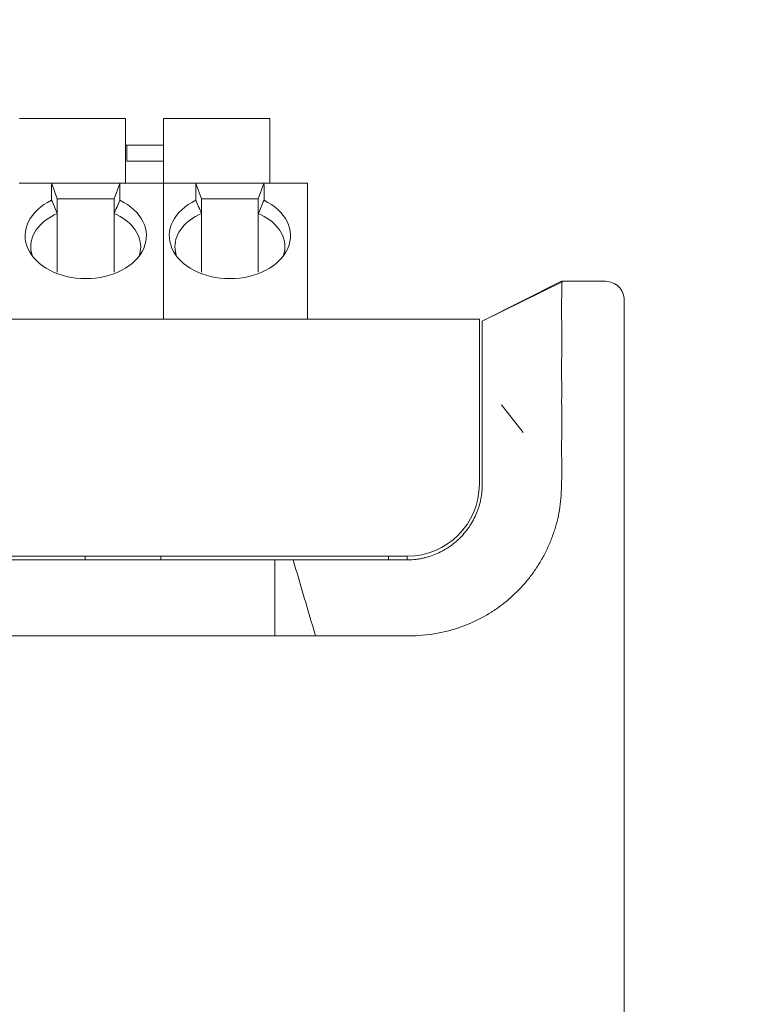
# Model space of a CAD drawing. Header units: millimetres. Extents: x -1114 to 1396, y -630 to 631.
# Tile 172 of 256: x -6 to 14, y -73 to -47. Entities that reach past the tile are written whole.
import ezdxf

# ---------------------------------------------------------------- set-up
doc = ezdxf.new("R2010")
doc.units = ezdxf.units.MM
doc.header["$MEASUREMENT"] = 0

msp = doc.modelspace()

# ---------------------------------------------------------------- linework, layer by layer
at = {"lineweight": 18}
for points, knots in [([(1038.9843, -629.7647), (1038.9843, -629.7647), (-1111.4882, -629.7647), (-1111.4882, -629.7647), (-1111.4882, -629.7647), (-1111.4882, -629.7647), (-1111.4882, 630.7883), (-1111.4882, 630.7883), (-1111.4882, 630.7883), (-1111.4882, 630.7883), (1038.9843, 630.7883), (1038.9843, 630.7883)], [0, 0, 0, 0, 0.3333333, 0.3333333, 0.3333333, 0.3333333, 0.6666667, 0.6666667, 0.6666667, 0.6666667, 1, 1, 1, 1]), ([(-4.826, -52.101), (-5.4066, -52.3803), (-5.6618, -52.8947), (-5.4551, -53.3693), (-5.4551, -53.3693), (-5.2485, -53.8439), (-4.6283, -54.1678), (-3.926, -54.1678)], [0, 0, 0, 0, 0.5, 0.5, 0.5, 0.5, 1, 1, 1, 1]), ([(-3.926, -54.1678), (-3.2237, -54.1678), (-2.6035, -53.8439), (-2.3968, -53.3693), (-2.3968, -53.3693), (-2.1902, -52.8947), (-2.4453, -52.3803), (-3.026, -52.101)], [0, 0, 0, 0, 0.5, 0.5, 0.5, 0.5, 1, 1, 1, 1]), ([(-1.0227, -52.101), (-1.6034, -52.3803), (-1.8586, -52.8947), (-1.6519, -53.3693), (-1.6519, -53.3693), (-1.4452, -53.8439), (-0.825, -54.1678), (-0.1227, -54.1678)], [0, 0, 0, 0, 0.5, 0.5, 0.5, 0.5, 1, 1, 1, 1]), ([(-0.1227, -54.1678), (0.5795, -54.1678), (1.1997, -53.8439), (1.4064, -53.3693), (1.4064, -53.3693), (1.6131, -52.8947), (1.3579, -52.3803), (0.7773, -52.101)], [0, 0, 0, 0, 0.5, 0.5, 0.5, 0.5, 1, 1, 1, 1]), ([(8.6395, -54.2395), (8.6335, -54.2395), (8.6305, -54.2395), (8.6294, -54.2395), (8.6294, -54.2395), (8.629, -54.2395), (8.6288, -54.2395), (8.6288, -54.2395)], [0, 0, 0, 0, 0.5, 0.5, 0.5, 0.5, 1, 1, 1, 1]), ([(8.6333, -57.2395), (8.6349, -57.1932), (8.6352, -57.1471), (8.6347, -57.1011), (8.6347, -57.1011), (8.6344, -57.0781), (8.6339, -57.0552), (8.6335, -57.0323), (8.6335, -57.0323), (8.6331, -57.0094), (8.6327, -56.9866), (8.6324, -56.9637), (8.6324, -56.9637), (8.6311, -56.8725), (8.6305, -56.782), (8.6303, -56.6922), (8.6303, -56.6922), (8.63, -56.6023), (8.6302, -56.5132), (8.6305, -56.4248), (8.6305, -56.4248), (8.6306, -56.3805), (8.6308, -56.3365), (8.631, -56.2927), (8.631, -56.2927), (8.6311, -56.2707), (8.6312, -56.2488), (8.6313, -56.227), (8.6313, -56.227), (8.6314, -56.2053), (8.6315, -56.1836), (8.6316, -56.1621), (8.6316, -56.1621), (8.6321, -56.0761), (8.6324, -55.9921), (8.6327, -55.9101), (8.6327, -55.9101), (8.6329, -55.8281), (8.633, -55.7482), (8.633, -55.6702), (8.633, -55.6702), (8.6329, -55.5923), (8.6327, -55.5163), (8.6323, -55.4425), (8.6323, -55.4425), (8.6321, -55.4055), (8.6319, -55.369), (8.6316, -55.3334), (8.6316, -55.3334), (8.6314, -55.2977), (8.6311, -55.2628), (8.6309, -55.2287), (8.6309, -55.2287), (8.6303, -55.1606), (8.6298, -55.0956), (8.6294, -55.0337), (8.6294, -55.0337), (8.629, -54.9718), (8.6288, -54.9129), (8.6289, -54.8573), (8.6289, -54.8573), (8.6289, -54.8294), (8.6291, -54.8023), (8.6294, -54.7761), (8.6294, -54.7761), (8.6295, -54.7629), (8.6297, -54.75), (8.6299, -54.7373), (8.6299, -54.7373), (8.6301, -54.7245), (8.6303, -54.712), (8.6306, -54.6997), (8.6306, -54.6997), (8.6314, -54.6504), (8.6317, -54.6051), (8.6318, -54.5637), (8.6318, -54.5637), (8.6319, -54.5223), (8.6316, -54.4847), (8.6315, -54.451), (8.6315, -54.451), (8.6313, -54.4173), (8.6311, -54.3875), (8.6313, -54.3616), (8.6313, -54.3616), (8.6315, -54.3486), (8.6317, -54.3366), (8.6321, -54.3256), (8.6321, -54.3256), (8.6322, -54.3201), (8.6325, -54.3149), (8.6328, -54.3099), (8.6328, -54.3099), (8.633, -54.3049), (8.6334, -54.3002), (8.6337, -54.2957), (8.6337, -54.2957), (8.6345, -54.2868), (8.6355, -54.279), (8.6368, -54.2722), (8.6368, -54.2722), (8.6375, -54.2688), (8.6382, -54.2657), (8.639, -54.2628), (8.639, -54.2628), (8.6399, -54.26), (8.6408, -54.2574), (8.6418, -54.255)], [0, 0, 0, 0, 0.037037, 0.037037, 0.037037, 0.037037, 0.0740741, 0.0740741, 0.0740741, 0.0740741, 0.1111111, 0.1111111, 0.1111111, 0.1111111, 0.1481481, 0.1481481, 0.1481481, 0.1481481, 0.1851852, 0.1851852, 0.1851852, 0.1851852, 0.2222222, 0.2222222, 0.2222222, 0.2222222, 0.2592593, 0.2592593, 0.2592593, 0.2592593, 0.2962963, 0.2962963, 0.2962963, 0.2962963, 0.3333333, 0.3333333, 0.3333333, 0.3333333, 0.3703704, 0.3703704, 0.3703704, 0.3703704, 0.4074074, 0.4074074, 0.4074074, 0.4074074, 0.4444444, 0.4444444, 0.4444444, 0.4444444, 0.4814815, 0.4814815, 0.4814815, 0.4814815, 0.5185185, 0.5185185, 0.5185185, 0.5185185, 0.5555556, 0.5555556, 0.5555556, 0.5555556, 0.5925926, 0.5925926, 0.5925926, 0.5925926, 0.6296296, 0.6296296, 0.6296296, 0.6296296, 0.6666667, 0.6666667, 0.6666667, 0.6666667, 0.7037037, 0.7037037, 0.7037037, 0.7037037, 0.7407407, 0.7407407, 0.7407407, 0.7407407, 0.7777778, 0.7777778, 0.7777778, 0.7777778, 0.8148148, 0.8148148, 0.8148148, 0.8148148, 0.8518519, 0.8518519, 0.8518519, 0.8518519, 0.8888889, 0.8888889, 0.8888889, 0.8888889, 0.9259259, 0.9259259, 0.9259259, 0.9259259, 0.962963, 0.962963, 0.962963, 0.962963, 1, 1, 1, 1]), ([(10.2839, -54.7395), (10.2839, -54.6069), (10.2312, -54.4798), (10.1375, -54.386), (10.1375, -54.386), (10.0437, -54.2922), (9.9165, -54.2395), (9.7839, -54.2395)], [0, 0, 0, 0, 0.5, 0.5, 0.5, 0.5, 1, 1, 1, 1]), ([(6.5372, -57.4144), (6.5372, -57.2532), (6.5372, -57.0921), (6.5372, -56.9335), (6.5372, -56.9335), (6.5372, -56.8938), (6.5372, -56.8543), (6.5372, -56.8149), (6.5372, -56.8149), (6.5372, -56.7756), (6.5372, -56.7364), (6.5372, -56.6973), (6.5372, -56.6973), (6.5372, -56.6778), (6.5372, -56.6583), (6.5372, -56.6389), (6.5372, -56.6389), (6.5372, -56.6196), (6.5372, -56.6005), (6.5372, -56.5815), (6.5372, -56.5815), (6.5372, -56.5434), (6.5372, -56.5061), (6.5372, -56.4693), (6.5372, -56.4693), (6.5372, -56.3957), (6.5372, -56.3245), (6.5372, -56.2556), (6.5372, -56.2556), (6.5372, -56.1867), (6.5372, -56.12), (6.5372, -56.0557), (6.5372, -56.0557), (6.5372, -56.0236), (6.5372, -55.9919), (6.5372, -55.9612), (6.5372, -55.9612), (6.5372, -55.9305), (6.5372, -55.9008), (6.5372, -55.8719), (6.5372, -55.8719), (6.5372, -55.8142), (6.5372, -55.76), (6.5372, -55.7094), (6.5372, -55.7094), (6.5372, -55.6841), (6.5372, -55.6596), (6.5372, -55.6361), (6.5372, -55.6361), (6.5372, -55.6126), (6.5372, -55.59), (6.5372, -55.5684), (6.5372, -55.5684), (6.5372, -55.5251), (6.5372, -55.4865), (6.5372, -55.4525), (6.5372, -55.4525), (6.5372, -55.4185), (6.5372, -55.3891), (6.5372, -55.3645), (6.5372, -55.3645), (6.5372, -55.3521), (6.5372, -55.341), (6.5372, -55.3312), (6.5372, -55.3312), (6.5372, -55.3263), (6.5372, -55.3217), (6.5372, -55.3176), (6.5372, -55.3176), (6.5372, -55.3135), (6.5372, -55.3097), (6.5372, -55.3064), (6.5372, -55.3064), (6.5372, -55.2794), (6.5372, -55.2762), (6.5372, -55.2791), (6.5372, -55.2791), (6.5372, -55.282), (6.5372, -55.2912), (6.5372, -55.2892)], [0, 0, 0, 0, 0.05, 0.05, 0.05, 0.05, 0.1, 0.1, 0.1, 0.1, 0.15, 0.15, 0.15, 0.15, 0.2, 0.2, 0.2, 0.2, 0.25, 0.25, 0.25, 0.25, 0.3, 0.3, 0.3, 0.3, 0.35, 0.35, 0.35, 0.35, 0.4, 0.4, 0.4, 0.4, 0.45, 0.45, 0.45, 0.45, 0.5, 0.5, 0.5, 0.5, 0.55, 0.55, 0.55, 0.55, 0.6, 0.6, 0.6, 0.6, 0.65, 0.65, 0.65, 0.65, 0.7, 0.7, 0.7, 0.7, 0.75, 0.75, 0.75, 0.75, 0.8, 0.8, 0.8, 0.8, 0.85, 0.85, 0.85, 0.85, 0.9, 0.9, 0.9, 0.9, 0.95, 0.95, 0.95, 0.95, 1, 1, 1, 1]), ([(8.6309, -58.4805), (8.629, -58.7159), (8.6324, -58.9513), (8.6327, -59.1867), (8.6327, -59.1867), (8.633, -59.4221), (8.6303, -59.6576), (8.6161, -59.8926)], [0, 0, 0, 0, 0.5, 0.5, 0.5, 0.5, 1, 1, 1, 1]), ([(6.5372, -59.07), (6.5372, -59.1566), (6.5372, -59.2432), (6.5372, -59.3298), (6.5372, -59.3298), (6.5372, -59.4164), (6.5372, -59.5029), (6.5372, -59.5895)], [0, 0, 0, 0, 0.5, 0.5, 0.5, 0.5, 1, 1, 1, 1]), ([(6.5372, -59.5895), (6.5372, -59.6556), (6.534, -59.7211), (6.5276, -59.786), (6.5276, -59.786), (6.5211, -59.8509), (6.5116, -59.9153), (6.4989, -59.9792), (6.4989, -59.9792), (6.4862, -60.0431), (6.4704, -60.1064), (6.4514, -60.1692), (6.4514, -60.1692), (6.4419, -60.2006), (6.4316, -60.2319), (6.4204, -60.263), (6.4204, -60.263), (6.4093, -60.294), (6.3975, -60.3247), (6.385, -60.3549), (6.385, -60.3549), (6.3348, -60.476), (6.2735, -60.5908), (6.201, -60.6995), (6.201, -60.6995), (6.1828, -60.7267), (6.164, -60.7534), (6.1445, -60.7798), (6.1445, -60.7798), (6.1347, -60.793), (6.1248, -60.8061), (6.1146, -60.8191), (6.1146, -60.8191), (6.1045, -60.8321), (6.0942, -60.845), (6.0837, -60.8577), (6.0837, -60.8577), (6.0419, -60.9087), (5.998, -60.9572), (5.9519, -61.0033), (5.9519, -61.0033), (5.8597, -61.0956), (5.7591, -61.1783), (5.6499, -61.2515), (5.6499, -61.2515), (5.6226, -61.2697), (5.5947, -61.2874), (5.5665, -61.3044), (5.5665, -61.3044), (5.5382, -61.3213), (5.5097, -61.3375), (5.4809, -61.3529), (5.4809, -61.3529), (5.4232, -61.3838), (5.3643, -61.4117), (5.3042, -61.4367), (5.3042, -61.4367), (5.2441, -61.4616), (5.1827, -61.4836), (5.1202, -61.5027), (5.1202, -61.5027), (5.0889, -61.5122), (5.0574, -61.521), (5.0255, -61.529), (5.0255, -61.529), (4.9936, -61.5371), (4.9613, -61.5443), (4.929, -61.5508), (4.929, -61.5508), (4.8967, -61.5572), (4.8644, -61.5629), (4.8319, -61.5677), (4.8319, -61.5677), (4.7994, -61.5726), (4.7669, -61.5766), (4.7342, -61.5798), (4.7342, -61.5798), (4.6689, -61.5863), (4.6033, -61.5895), (4.5372, -61.5895)], [0, 0, 0, 0, 0.05, 0.05, 0.05, 0.05, 0.1, 0.1, 0.1, 0.1, 0.15, 0.15, 0.15, 0.15, 0.2, 0.2, 0.2, 0.2, 0.25, 0.25, 0.25, 0.25, 0.3, 0.3, 0.3, 0.3, 0.35, 0.35, 0.35, 0.35, 0.4, 0.4, 0.4, 0.4, 0.45, 0.45, 0.45, 0.45, 0.5, 0.5, 0.5, 0.5, 0.55, 0.55, 0.55, 0.55, 0.6, 0.6, 0.6, 0.6, 0.65, 0.65, 0.65, 0.65, 0.7, 0.7, 0.7, 0.7, 0.75, 0.75, 0.75, 0.75, 0.8, 0.8, 0.8, 0.8, 0.85, 0.85, 0.85, 0.85, 0.9, 0.9, 0.9, 0.9, 0.95, 0.95, 0.95, 0.95, 1, 1, 1, 1]), ([(5.6556, -63.4563), (5.8566, -63.403), (6.0508, -63.3349), (6.2386, -63.2526), (6.2386, -63.2526), (6.4264, -63.1703), (6.6076, -63.0736), (6.7822, -62.9623), (6.7822, -62.9623), (6.804, -62.9484), (6.8257, -62.9342), (6.8473, -62.9198), (6.8473, -62.9198), (6.8689, -62.9055), (6.8904, -62.8908), (6.9117, -62.876), (6.9117, -62.876), (6.9544, -62.8465), (6.9963, -62.8161), (7.0376, -62.7851), (7.0376, -62.7851), (7.1201, -62.723), (7.1998, -62.658), (7.2768, -62.5902), (7.2768, -62.5902), (7.4308, -62.4545), (7.5738, -62.3075), (7.7057, -62.1489), (7.7057, -62.1489), (7.7387, -62.1093), (7.771, -62.0689), (7.8026, -62.0278), (7.8026, -62.0278), (7.8342, -61.9867), (7.8651, -61.9449), (7.8951, -61.9026), (7.8951, -61.9026), (7.955, -61.818), (8.0114, -61.7316), (8.0641, -61.6434), (8.0641, -61.6434), (8.1169, -61.5552), (8.1661, -61.4652), (8.2118, -61.3734), (8.2118, -61.3734), (8.2574, -61.2817), (8.2995, -61.188), (8.3382, -61.0927), (8.3382, -61.0927), (8.3768, -60.9974), (8.4121, -60.9004), (8.4437, -60.8015), (8.4437, -60.8015), (8.4516, -60.7768), (8.4593, -60.7519), (8.4667, -60.7271), (8.4667, -60.7271), (8.4741, -60.7022), (8.4812, -60.6773), (8.4881, -60.6523), (8.4881, -60.6523), (8.5019, -60.6025), (8.5147, -60.5524), (8.5264, -60.5022), (8.5264, -60.5022), (8.5499, -60.4019), (8.5692, -60.3009), (8.5842, -60.1993), (8.5842, -60.1993), (8.5992, -60.0977), (8.61, -59.9955), (8.6161, -59.8926)], [0, 0, 0, 0, 0.0555556, 0.0555556, 0.0555556, 0.0555556, 0.1111111, 0.1111111, 0.1111111, 0.1111111, 0.1666667, 0.1666667, 0.1666667, 0.1666667, 0.2222222, 0.2222222, 0.2222222, 0.2222222, 0.2777778, 0.2777778, 0.2777778, 0.2777778, 0.3333333, 0.3333333, 0.3333333, 0.3333333, 0.3888889, 0.3888889, 0.3888889, 0.3888889, 0.4444444, 0.4444444, 0.4444444, 0.4444444, 0.5, 0.5, 0.5, 0.5, 0.5555556, 0.5555556, 0.5555556, 0.5555556, 0.6111111, 0.6111111, 0.6111111, 0.6111111, 0.6666667, 0.6666667, 0.6666667, 0.6666667, 0.7222222, 0.7222222, 0.7222222, 0.7222222, 0.7777778, 0.7777778, 0.7777778, 0.7777778, 0.8333333, 0.8333333, 0.8333333, 0.8333333, 0.8888889, 0.8888889, 0.8888889, 0.8888889, 0.9444444, 0.9444444, 0.9444444, 0.9444444, 1, 1, 1, 1]), ([(1.5471, -61.5895), (1.6658, -61.5895), (1.7845, -61.5895), (1.9032, -61.5895), (1.9032, -61.5895), (2.0301, -61.5895), (2.157, -61.5895), (2.2839, -61.5895), (2.2839, -61.5895), (2.4108, -61.5895), (2.5377, -61.5895), (2.6647, -61.5895)], [0, 0, 0, 0, 0.3333333, 0.3333333, 0.3333333, 0.3333333, 0.6666667, 0.6666667, 0.6666667, 0.6666667, 1, 1, 1, 1]), ([(2.6647, -61.5895), (2.7239, -61.5895), (2.7831, -61.5895), (2.8424, -61.5895), (2.8424, -61.5895), (2.9059, -61.5895), (2.9695, -61.5895), (3.033, -61.5895), (3.033, -61.5895), (3.0966, -61.5895), (3.1601, -61.5895), (3.2237, -61.5895)], [0, 0, 0, 0, 0.3333333, 0.3333333, 0.3333333, 0.3333333, 0.6666667, 0.6666667, 0.6666667, 0.6666667, 1, 1, 1, 1]), ([(3.2237, -61.5895), (3.2831, -61.5895), (3.3424, -61.5895), (3.4018, -61.5895), (3.4018, -61.5895), (3.4653, -61.5895), (3.5288, -61.5895), (3.5922, -61.5895), (3.5922, -61.5895), (3.6557, -61.5895), (3.7192, -61.5895), (3.7827, -61.5895)], [0, 0, 0, 0, 0.3333333, 0.3333333, 0.3333333, 0.3333333, 0.6666667, 0.6666667, 0.6666667, 0.6666667, 1, 1, 1, 1]), ([(2.135, -63.5895), (2.135, -63.5895), (2.135, -63.5895), (2.135, -63.5895), (2.135, -63.5895), (2.6069, -63.5895), (3.0772, -63.5896), (3.5481, -63.5895)], [0, 0, 0, 0, 0.5, 0.5, 0.5, 0.5, 1, 1, 1, 1]), ([(3.5481, -63.5895), (3.5481, -63.5895), (3.5481, -63.5895), (3.5481, -63.5895), (3.5481, -63.5895), (3.7836, -63.5894), (4.0191, -63.5901), (4.2544, -63.5888)], [0, 0, 0, 0, 0.5, 0.5, 0.5, 0.5, 1, 1, 1, 1]), ([(4.2544, -63.5888), (4.2545, -63.5888), (4.2545, -63.5888), (4.2545, -63.5888), (4.2545, -63.5888), (4.4898, -63.5875), (4.7257, -63.5968), (4.9603, -63.5766)], [0, 0, 0, 0, 0.5, 0.5, 0.5, 0.5, 1, 1, 1, 1]), ([(4.9603, -63.5766), (4.9604, -63.5765), (4.9604, -63.5765), (4.9604, -63.5765), (4.9604, -63.5765), (5.1951, -63.5563), (5.428, -63.5167), (5.6556, -63.4563)], [0, 0, 0, 0, 0.5, 0.5, 0.5, 0.5, 1, 1, 1, 1])]:
    msp.add_open_spline(points, degree=3, knots=knots, dxfattribs=at)
for points in [[(-2.876, -49.9477), (-2.876, -49.9477), (-5.676, -49.9477), (-5.676, -49.9477)], [(-2.876, -51.6477), (-2.876, -51.6477), (-2.876, -49.9477), (-2.876, -49.9477)], [(0.9273, -49.9477), (0.9273, -49.9477), (-1.8727, -49.9477), (-1.8727, -49.9477)], [(-1.8727, -49.9477), (-1.8727, -49.9477), (-1.8727, -51.6477), (-1.8727, -51.6477)], [(0.9273, -51.6477), (0.9273, -51.6477), (0.9273, -49.9477), (0.9273, -49.9477)], [(-2.8411, -50.6477), (-2.8411, -50.6477), (-2.876, -50.6477), (-2.876, -50.6477)], [(-2.876, -50.6477), (-2.876, -50.6477), (-2.8411, -50.6477), (-2.8411, -50.6477)], [(-2.8411, -50.6477), (-2.8411, -50.6477), (-2.8411, -51.0677), (-2.8411, -51.0677)], [(-2.8411, -50.6477), (-2.8411, -50.6477), (-2.3411, -50.6477), (-2.3411, -50.6477)], [(-2.8411, -50.6477), (-2.8411, -50.6477), (-2.8411, -50.8977), (-2.8411, -50.8977)], [(-2.8411, -50.8977), (-2.8411, -50.8977), (-2.8411, -51.0677), (-2.8411, -51.0677)], [(-1.8911, -50.6477), (-1.8911, -50.6477), (-2.3411, -50.6477), (-2.3411, -50.6477)], [(-1.8727, -50.6483), (-1.8789, -50.6479), (-1.885, -50.6477), (-1.8911, -50.6477)], [(-1.8911, -51.0677), (-1.8911, -51.0677), (-2.8411, -51.0677), (-2.8411, -51.0677)], [(-1.8911, -51.0677), (-1.8911, -51.0677), (-1.8727, -51.0677), (-1.8727, -51.0677)], [(-5.6793, -51.6477), (-5.6793, -51.6477), (-4.826, -51.6477), (-4.826, -51.6477)], [(-4.826, -51.6477), (-4.826, -51.6477), (-5.6793, -51.6477), (-5.6793, -51.6477)], [(-4.826, -51.6477), (-4.826, -51.6477), (-3.026, -51.6477), (-3.026, -51.6477)], [(-4.826, -51.6477), (-4.826, -51.6477), (-4.8244, -51.652), (-4.8213, -51.6606)], [(-4.8213, -51.6606), (-4.8244, -51.6692), (-4.826, -51.6816), (-4.826, -51.6975)], [(-4.676, -52.0598), (-4.676, -52.0598), (-4.8213, -51.6606), (-4.8213, -51.6606)], [(-3.176, -52.0598), (-3.176, -52.0598), (-3.0307, -51.6606), (-3.0307, -51.6606)], [(-3.0307, -51.6606), (-3.0276, -51.6521), (-3.026, -51.6477), (-3.026, -51.6477)], [(-3.0307, -51.6606), (-3.0276, -51.6692), (-3.026, -51.6816), (-3.026, -51.6975)], [(-3.026, -51.6477), (-3.026, -51.6477), (-1.876, -51.6477), (-1.876, -51.6477)], [(-3.026, -51.6477), (-3.026, -51.6477), (-1.876, -51.6477), (-1.876, -51.6477)], [(-1.876, -51.6477), (-1.876, -51.6477), (-1.0227, -51.6477), (-1.0227, -51.6477)], [(-1.876, -51.6975), (-1.876, -51.6975), (-1.876, -51.6477), (-1.876, -51.6477)], [(-1.876, -51.6975), (-1.876, -51.6975), (-1.876, -51.6477), (-1.876, -51.6477)], [(-1.0227, -51.6477), (-1.0227, -51.6477), (-1.876, -51.6477), (-1.876, -51.6477)], [(-1.0227, -51.6477), (-1.0227, -51.6477), (0.7773, -51.6477), (0.7773, -51.6477)], [(-1.0227, -51.6477), (-1.0227, -51.6477), (-1.0212, -51.652), (-1.018, -51.6606)], [(-1.018, -51.6606), (-1.0212, -51.6692), (-1.0227, -51.6816), (-1.0227, -51.6975)], [(-0.8727, -52.0598), (-0.8727, -52.0598), (-1.018, -51.6606), (-1.018, -51.6606)], [(0.6273, -52.0598), (0.6273, -52.0598), (0.7725, -51.6606), (0.7725, -51.6606)], [(0.7725, -51.6606), (0.7756, -51.6521), (0.7772, -51.6477), (0.7773, -51.6477)], [(0.7725, -51.6606), (0.7757, -51.6692), (0.7773, -51.6816), (0.7773, -51.6975)], [(0.7773, -51.6477), (0.7773, -51.6477), (1.9273, -51.6477), (1.9273, -51.6477)], [(0.7773, -51.6477), (0.7773, -51.6477), (1.9273, -51.6477), (1.9273, -51.6477)], [(1.9273, -51.6975), (1.9273, -51.6975), (1.9273, -51.6477), (1.9273, -51.6477)], [(-4.826, -51.6975), (-4.826, -51.6975), (-4.826, -52.101), (-4.826, -52.101)], [(-3.026, -51.6975), (-3.026, -51.6975), (-3.026, -52.101), (-3.026, -52.101)], [(-1.876, -55.2397), (-1.876, -55.2397), (-1.876, -51.6975), (-1.876, -51.6975)], [(-1.876, -55.2397), (-1.876, -55.2397), (-1.876, -51.6975), (-1.876, -51.6975)], [(-1.0227, -51.6975), (-1.0227, -51.6975), (-1.0227, -52.101), (-1.0227, -52.101)], [(0.7773, -51.6975), (0.7773, -51.6975), (0.7773, -52.101), (0.7773, -52.101)], [(1.9273, -55.2397), (1.9273, -55.2397), (1.9273, -51.6975), (1.9273, -51.6975)], [(-4.676, -52.4503), (-4.7259, -52.3334), (-4.7759, -52.2169), (-4.826, -52.101)], [(-4.676, -52.0598), (-4.676, -52.0598), (-3.926, -52.0598), (-3.926, -52.0598)], [(-4.676, -52.4503), (-4.676, -52.4503), (-4.676, -52.0598), (-4.676, -52.0598)], [(-3.176, -52.0598), (-3.176, -52.0598), (-3.926, -52.0598), (-3.926, -52.0598)], [(-3.176, -52.4503), (-3.176, -52.4503), (-3.176, -52.0598), (-3.176, -52.0598)], [(-3.026, -52.101), (-3.076, -52.2169), (-3.1261, -52.3334), (-3.176, -52.4503)], [(-0.8727, -52.4503), (-0.9227, -52.3334), (-0.9727, -52.2169), (-1.0227, -52.101)], [(-0.8727, -52.0598), (-0.8727, -52.0598), (-0.1227, -52.0598), (-0.1227, -52.0598)], [(-0.8727, -52.4503), (-0.8727, -52.4503), (-0.8727, -52.0598), (-0.8727, -52.0598)], [(0.6273, -52.0598), (0.6273, -52.0598), (-0.1227, -52.0598), (-0.1227, -52.0598)], [(0.6273, -52.4503), (0.6273, -52.4503), (0.6273, -52.0598), (0.6273, -52.0598)], [(0.7773, -52.101), (0.7272, -52.2169), (0.6772, -52.3334), (0.6273, -52.4503)], [(-4.676, -52.4503), (-5.1105, -52.636), (-5.376, -52.9688), (-5.376, -53.3278)], [(-4.676, -52.4503), (-4.676, -52.4503), (-4.676, -53.9962), (-4.676, -53.9962)], [(-3.176, -53.9962), (-3.176, -53.9962), (-3.176, -52.4503), (-3.176, -52.4503)], [(-2.476, -53.3278), (-2.476, -52.9688), (-2.7415, -52.636), (-3.176, -52.4503)], [(-0.8727, -52.4503), (-1.3072, -52.636), (-1.5727, -52.9688), (-1.5727, -53.3278)], [(-0.8727, -52.4503), (-0.8727, -52.4503), (-0.8727, -53.9962), (-0.8727, -53.9962)], [(0.6273, -53.9962), (0.6273, -53.9962), (0.6273, -52.4503), (0.6273, -52.4503)], [(1.3273, -53.3278), (1.3273, -52.9688), (1.0617, -52.636), (0.6273, -52.4503)], [(-5.376, -53.3278), (-5.376, -53.411), (-5.3617, -53.4939), (-5.3334, -53.5746)], [(-2.5186, -53.5746), (-2.4903, -53.4939), (-2.476, -53.411), (-2.476, -53.3278)], [(-1.5727, -53.3278), (-1.5727, -53.411), (-1.5584, -53.4939), (-1.5301, -53.5746)], [(1.2846, -53.5746), (1.3129, -53.4939), (1.3273, -53.411), (1.3273, -53.3278)], [(8.6288, -54.2395), (8.6288, -54.2395), (6.5372, -55.2866), (6.5372, -55.2866)], [(6.5372, -55.289), (6.5372, -55.289), (8.6428, -54.2526), (8.6428, -54.2526)], [(8.6483, -54.2312), (8.6483, -54.2312), (8.6316, -54.2396), (8.6316, -54.2396)], [(8.6483, -54.2312), (8.6483, -54.2312), (8.6353, -54.2377), (8.6353, -54.2377)], [(9.7839, -54.2395), (9.7839, -54.2395), (8.6395, -54.2395), (8.6395, -54.2395)], [(8.6395, -54.2395), (8.6462, -54.2395), (8.6462, -54.2447), (8.6418, -54.255)], [(8.6401, -54.2395), (8.6401, -54.2395), (9.212, -54.2395), (9.212, -54.2395)], [(9.212, -54.2395), (9.212, -54.2395), (9.7839, -54.2395), (9.7839, -54.2395)], [(10.2839, -54.7395), (10.2839, -54.7395), (10.2839, -57.2395), (10.2839, -57.2395)], [(-49.7463, -55.2397), (-49.7463, -55.2397), (6.4592, -55.2397), (6.4592, -55.2397)], [(6.4592, -55.2397), (6.4592, -55.2397), (-49.7463, -55.2397), (-49.7463, -55.2397)], [(6.4592, -55.2397), (6.4592, -55.2397), (6.4592, -57.2397), (6.4592, -57.2397)], [(6.6198, -55.2453), (6.6198, -55.2453), (6.5909, -55.2568), (6.5909, -55.2568)], [(6.4592, -57.2397), (6.4592, -57.2397), (6.4592, -59.5897), (6.4592, -59.5897)], [(8.6333, -57.2395), (8.6273, -57.4178), (8.6344, -57.5961), (8.6327, -57.7743)], [(10.2839, -57.2395), (10.2839, -57.2395), (10.2839, -74.8342), (10.2839, -74.8342)], [(10.2839, -57.2395), (10.2839, -57.2395), (10.2839, -74.8342), (10.2839, -74.8342)], [(6.5372, -57.9664), (6.5372, -57.7824), (6.5372, -57.5984), (6.5372, -57.4144)], [(7.0421, -57.5011), (7.0421, -57.5011), (7.613, -58.2305), (7.613, -58.2305)], [(8.6327, -57.7743), (8.6305, -58.0097), (8.6327, -58.2451), (8.6309, -58.4805)], [(6.5372, -59.07), (6.5372, -58.7021), (6.5372, -58.3343), (6.5372, -57.9664)], [(4.5592, -61.4897), (5.6085, -61.4897), (6.4592, -60.6391), (6.4592, -59.5897)], [(4.5592, -61.4897), (4.5592, -61.4897), (-16.7436, -61.4897), (-16.7436, -61.4897)], [(-3.9408, -61.4897), (-3.9408, -61.4897), (-3.9408, -61.5896), (-3.9408, -61.5896)], [(-1.9408, -61.4897), (-1.9408, -61.4897), (-1.9408, -61.5896), (-1.9408, -61.5896)], [(4.0589, -61.4897), (4.0589, -61.4897), (4.0589, -61.5896), (4.0589, -61.5896)], [(4.059, -61.5896), (4.059, -61.5896), (4.059, -61.4897), (4.059, -61.4897)], [(4.5589, -61.5872), (4.5589, -61.5872), (4.5589, -61.4897), (4.5589, -61.4897)], [(1.0592, -61.5895), (1.0592, -61.5895), (-15.6436, -61.5895), (-15.6436, -61.5895)], [(1.0592, -61.5895), (1.0592, -61.5895), (1.5471, -61.5895), (1.5471, -61.5895)], [(1.0592, -61.5895), (1.0592, -61.5895), (1.0592, -63.5895), (1.0592, -63.5895)], [(1.5471, -61.5895), (1.7431, -62.2562), (1.939, -62.9228), (2.135, -63.5895)], [(3.7827, -61.5895), (3.969, -61.5895), (4.1554, -61.5895), (4.3417, -61.5895)], [(4.3417, -61.5895), (4.4068, -61.5895), (4.472, -61.5895), (4.5372, -61.5895)], [(1.0592, -63.5895), (1.0592, -63.5895), (-16.6436, -63.5895), (-16.6436, -63.5895)], [(1.0592, -63.5895), (1.0592, -63.5895), (2.135, -63.5895), (2.135, -63.5895)]]:
    msp.add_open_spline(points, degree=3, dxfattribs=at)

doc.saveas('drawing.dxf')
